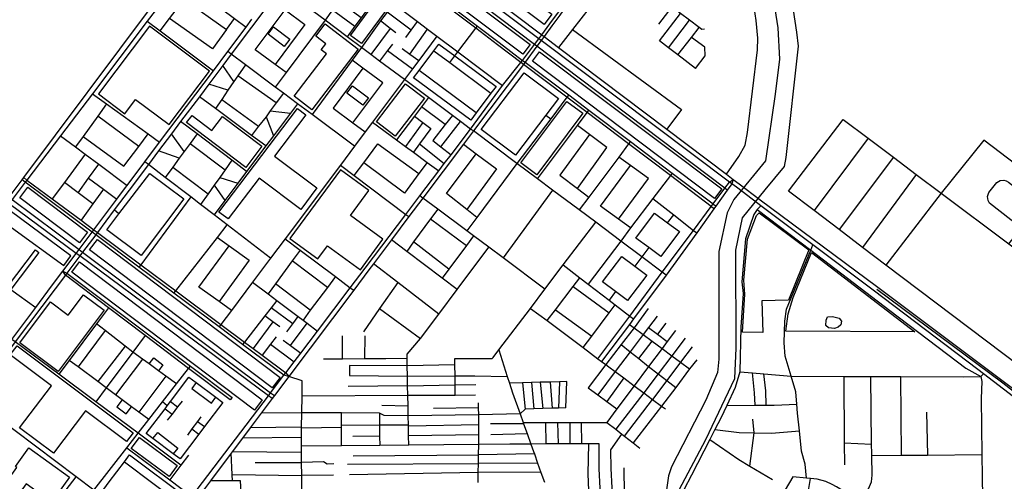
# Model space of a CAD drawing. Header units: millimetres. Extents: x 664923 to 767831, y 3118803 to 3207600.
# Tile 206 of 256: x 703240 to 705649, y 3178799 to 3179928. Entities that reach past the tile are written whole.
import ezdxf

# ---------------------------------------------------------------- set-up
doc = ezdxf.new("R2010")
doc.units = ezdxf.units.MM
for name, color, linetype in [('parks', 8, 'Continuous'), ('railways', 4, 'Continuous'), ('roads_2', 2, 'Continuous'), ('roads_3', 3, 'Continuous'), ('water', 7, 'Continuous')]:
    doc.layers.add(name, color=color, linetype=linetype)

msp = doc.modelspace()

# ---------------------------------------------------------------- linework, layer by layer
at = {"layer": 'parks'}
for points in [[(703960.46, 3180376.24), (704542.18, 3179941.08), (704523.65, 3179916.13), (703942.72, 3180352.81), (703960.46, 3180376.24)], [(704042.12, 3180202.5), (704489.23, 3179866.79), (704471.5, 3179843.35), (704024.38, 3180179.07), (704042.12, 3180202.5)], [(704049.82, 3179888.83), (704121.03, 3179985.97), (704148.05, 3179966.37), (704076.85, 3179869.24), (704049.82, 3179888.83)], [(703987.8, 3179917.31), (704068.67, 3179856.02), (703954.92, 3179707.48), (703911.63, 3179740.29), (703991.34, 3179844.37), (703978.2, 3179854.34), (703989.35, 3179868.89), (703964.91, 3179887.41), (703987.8, 3179917.31)], [(703558.27, 3179911.64), (703432.69, 3179746.31), (703497.24, 3179697.78), (703523.81, 3179732.77), (703605.83, 3179671.12), (703704.84, 3179801.47), (703558.27, 3179911.64)], [(703861.57, 3179909.99), (703900.98, 3179880.27), (703887.36, 3179862.41), (703847.96, 3179892.13), (703861.57, 3179909.99)], [(704512.35, 3179849.43), (704957.96, 3179513.7), (704940.24, 3179490.28), (704494.62, 3179826.01), (704512.35, 3179849.43)], [(704054.25, 3179765.88), (704093.64, 3179736.18), (704080.04, 3179718.32), (704040.64, 3179748.03), (704054.25, 3179765.88)], [(704184, 3179770.99), (704230.37, 3179735.97), (704159.28, 3179642.8), (704112.91, 3179677.81), (704184, 3179770.99)], [(704466.44, 3179577.31), (704578.84, 3179727.75), (704617.97, 3179698.81), (704505.58, 3179548.37), (704466.44, 3179577.31)], [(703727.81, 3179457.08), (703919.62, 3179710.5), (703940.56, 3179694.81), (703864.05, 3179593.73), (703967.69, 3179516.11), (703928.11, 3179463.81), (703825.85, 3179540.4), (703750.13, 3179440.36), (703727.81, 3179457.08)], [(703662.01, 3179693.46), (703710.24, 3179657.05), (703736.29, 3179691.18), (703833.11, 3179618.08), (703793.65, 3179566.35), (703648.58, 3179675.87), (703662.01, 3179693.46)], [(704025.07, 3179560.75), (703901.24, 3179392.54), (703969.59, 3179342.74), (703993.24, 3179374.85), (704073.97, 3179316.04), (704129.09, 3179390.9), (704049.55, 3179448.85), (704094.63, 3179510.07), (704025.07, 3179560.75)], [(703260.15, 3179517.67), (703406.45, 3179407.58), (703386.92, 3179381.91), (703240.63, 3179492), (703260.15, 3179517.67)], [(702868.78, 3178946.44), (703220.57, 3179419.73), (703347.86, 3179326.11), (703365.76, 3179350.19), (703216.56, 3179459.94), (702846.86, 3178962.56), (702868.78, 3178946.44)], [(705009.01, 3179163.24), (705014.92, 3179256.06), (705011.8, 3179290.42), (705021.43, 3179391.2), (705043.04, 3179448.9), (705049.31, 3179455.16), (705171.16, 3179364.59), (705121.12, 3179241.96), (705056.38, 3179240.05), (705058.91, 3179162.78), (705009.01, 3179163.24)], [(703430.31, 3179389.9), (703877.29, 3179052.35), (703858.36, 3179027.53), (703411.36, 3179365.08), (703430.31, 3179389.9)], [(705115.11, 3179165.87), (705120.94, 3179208.49), (705133.19, 3179247.94), (705177.26, 3179358.16), (705430.88, 3179163.95), (705115.11, 3179165.87)], [(703386.95, 3179335.08), (703833.94, 3178997.53), (703815, 3178972.71), (703368, 3179310.26), (703386.95, 3179335.08)], [(703447.13, 3179217.19), (703334.65, 3179067.47), (703240.27, 3179137.64), (703315.29, 3179237.49), (703358.93, 3179205.05), (703396.39, 3179254.93), (703447.13, 3179217.19)], [(703233.9, 3179130.24), (703517.77, 3178917.33), (703501.44, 3178895.78), (703401.32, 3178970.88), (703322.73, 3178867.19), (703239.84, 3178929.37), (703317.73, 3179032.15), (703216.88, 3179107.8), (703233.9, 3179130.24)], [(703533.31, 3178905.63), (703625.6, 3178837.21), (703605.65, 3178810.59), (703513.36, 3178879.02), (703533.31, 3178905.63)], [(703159.12, 3178729.88), (703233.51, 3178832.06), (703229.72, 3178834.78), (703262.75, 3178880.13), (703362.15, 3178808.51), (703317.86, 3178747.68), (703256.34, 3178792), (703193.23, 3178705.31), (703159.12, 3178729.88)]]:
    msp.add_lwpolyline(points, close=True, dxfattribs=at)
at = {"layer": 'railways'}
msp.add_lwpolyline([(708237.72, 3177016.47), (707982.13, 3177205.69), (707743.69, 3177389.28), (707679.85, 3177438.45), (707592.39, 3177504.56), (706711.25, 3178170.75), (706624.22, 3178236.74), (706607.12, 3178249.71), (705943.01, 3178753.27), (705885.21, 3178799.63), (705811.05, 3178870.74), (705743.44, 3178949.5), (705715.13, 3178981.46), (705690.45, 3179003.91), (705645.74, 3179038.45), (705337.15, 3179267.6)], dxfattribs=at)
at = {"layer": 'roads_2'}
for points in [[(703206.82, 3179483.47), (703214.39, 3179493.6), (703246.23, 3179536.15), (703250.27, 3179541.56), (703562.51, 3179958.94), (703667.37, 3180099.53), (703699.3, 3180141.49), (703858.96, 3180351.39), (703868.22, 3180363.55), (703876.63, 3180374.6)], [(703885.72, 3180367.46), (703877.38, 3180356.39), (703868.28, 3180344.31), (703797.95, 3180250.94), (703709.52, 3180133.58), (703678.76, 3180092.74), (703631.49, 3180029.41), (703571.96, 3179949.66), (703552.5, 3179923.98), (703418.14, 3179746.69), (703340.22, 3179643.88), (703258.05, 3179535.47), (703253.97, 3179530.09), (703221.87, 3179487.73), (703214.74, 3179477.65)], [(703857.56, 3179975.61), (703758.07, 3179843.23), (703737.43, 3179815.76), (703703.24, 3179770.27), (703680, 3179739.36), (703634.13, 3179678.32), (703611.72, 3179648.5), (703580.24, 3179606.61), (703555.24, 3179573.34), (703508.27, 3179510.86), (703471.73, 3179462.23), (703430.38, 3179407.21), (703426.22, 3179401.68), (703394.2, 3179359.08), (703387.23, 3179349.8), (703355.8, 3179307.48), (703352.42, 3179302.97), (703326.95, 3179269.59), (703229.16, 3179139.5), (703124.4, 3179000.11), (703061.55, 3178916.49), (703047, 3178897.13), (703004.88, 3178840.22), (702999.34, 3178833.23)], [(704969.31, 3179549.77), (705000.26, 3179593.14), (705015.7, 3179620.41), (705020.68, 3179651.75), (705045.48, 3179854.28), (705046.23, 3179882.52), (705042.29, 3179925.68), (705034.91, 3179974.84)], [(702991.5, 3178839.01), (702997.04, 3178846.02), (703039.05, 3178902.95), (703053.47, 3178922.19), (703116.33, 3179006.08), (703177.74, 3179088.01), (703220.89, 3179145.57), (703279.44, 3179223.7), (703318.42, 3179275.72), (703346.16, 3179312.24), (703378.63, 3179356.09), (703385.61, 3179365.41), (703417.56, 3179408.07), (703421.7, 3179413.6), (703477.83, 3179488.53), (703499.18, 3179517.02), (703503.31, 3179522.52), (703546.47, 3179579.92), (703582.64, 3179628.06), (703714.09, 3179802.94), (703749.26, 3179849.74), (703794.07, 3179909.37), (703808.66, 3179928.78)], [(703661.71, 3178761.11), (703848.8, 3179007.91), (703854.19, 3179015.01), (703886.63, 3179057.79), (703891.09, 3179063.68), (703911.73, 3179090.92), (703927.76, 3179112.05), (703968.71, 3179166.08), (704048.99, 3179271.98), (704085.62, 3179320.3), (704185, 3179451.4), (704219.19, 3179497.19), (704265.54, 3179557.65), (704279.2, 3179575.66), (704295.78, 3179597.51), (704343.33, 3179660.29), (704421.41, 3179766.5), (704466.52, 3179822.79), (704470.67, 3179828.27), (704500.13, 3179867.14), (704510.43, 3179880.72), (704517.7, 3179890.3)], [(704523.68, 3179886.25), (704516.46, 3179876.65), (704505.98, 3179862.7), (704476.9, 3179824.03), (704472.77, 3179818.52), (704350.27, 3179655.57), (704326.01, 3179623.31), (704226.87, 3179491.43), (704192.75, 3179446.04), (704149.94, 3179389.09), (704106.13, 3179330.83), (704094.56, 3179315.44), (704057.46, 3179266.09), (703898.49, 3179054.64), (703863.7, 3179008.37), (703858.37, 3179001.28), (703831.44, 3178965.46), (703803.94, 3178928.9), (703785.55, 3178904.43), (703760.41, 3178870.99), (703757.42, 3178867.02), (703706.78, 3178799.65), (703679.82, 3178763.8)], [(702789.07, 3179805.69), (702811.92, 3179789.42), (703140.25, 3179549.03), (703214.39, 3179493.6), (703221.87, 3179487.73), (703385.61, 3179365.41), (703394.2, 3179359.08), (703854.19, 3179015.01), (703863.7, 3179008.37)], [(703858.37, 3179001.28), (703848.8, 3179007.91), (703387.23, 3179349.8), (703378.63, 3179356.09), (703214.74, 3179477.65), (703206.82, 3179483.47), (703133.01, 3179538.08), (702805.9, 3179778.42), (702783.13, 3179794.7)]]:
    msp.add_lwpolyline(points, dxfattribs=at)
at = {"layer": 'roads_3'}
for points in [[(704993.76, 3179517.98), (704982.35, 3179526.12), (704976.71, 3179530.35), (704516.46, 3179876.65), (704510.43, 3179880.72), (704047.68, 3180228.6), (704038.9, 3180235.11), (703877.38, 3180356.39), (703868.22, 3180363.55), (703655.85, 3180523.12), (703319.46, 3180780.54), (703301.91, 3180793.97), (703132.15, 3180869.54), (702918.59, 3180967.37), (702608.18, 3181110.92), (702348.22, 3181229.43), (702123.31, 3181334.73), (702062.73, 3181364.05), (701999.68, 3181400.33), (701766.06, 3181534.29)], [(701769.99, 3181547.2), (702067.41, 3181375.34), (702128, 3181344.19), (702352.87, 3181239.62), (702610.97, 3181117.76), (702926.5, 3180974.72), (703136.98, 3180881.13), (703311.3, 3180803.64), (703326.01, 3180792.44), (703665.48, 3180534.03), (703787.04, 3180442.24), (703876.63, 3180374.6), (703885.72, 3180367.46), (703912.06, 3180347.62), (703918.56, 3180342.72), (704046.95, 3180245.82), (704055.72, 3180239.3), (704517.7, 3179890.3), (704523.68, 3179886.25), (704558.92, 3179859.64), (704823.68, 3179659.71), (704969.31, 3179549.77), (704986.36, 3179536.59), (705000.34, 3179526.36)], [(704517.7, 3179890.3), (704537.3, 3179917.41), (704556.24, 3179942.64), (704559.86, 3179947.47), (704639.26, 3180053.31), (704664.32, 3180086.72), (704706.18, 3180142.52), (704761.54, 3180216.32), (704785.03, 3180247.63), (704829.54, 3180306.97), (704890.07, 3180387.66), (704907.65, 3180411.65), (704912.12, 3180417.74)], [(704919.05, 3180412.59), (704914.48, 3180406.55), (704767.64, 3180211.79), (704670, 3180082.3), (704615.95, 3180010.61), (704565.26, 3179943.39), (704561.62, 3179938.57), (704542.09, 3179912.66), (704523.68, 3179886.25)], [(704971.4, 3179510.8), (704965.48, 3179515.27), (704572.4, 3179812.48), (704505.98, 3179862.7), (704500.13, 3179867.14), (704206.85, 3180088.95), (704037.78, 3180215.44)], [(703998.97, 3180181.99), (704007.79, 3180175.52), (704120.17, 3180092.43), (704214.43, 3180022.66), (704360.14, 3179912.17), (704413.34, 3179871.82), (704470.67, 3179828.27), (704476.9, 3179824.03), (704583.62, 3179743.54), (704632.88, 3179706.44), (704734.71, 3179629.72), (704836.98, 3179552.67), (704936.93, 3179476.92), (704943.58, 3179471.93)], [(704938.86, 3179465.34), (704932.1, 3179470.43), (704832.25, 3179546.45), (704730.19, 3179623.67), (704628.52, 3179700.59), (704579.31, 3179737.82), (704472.77, 3179818.52), (704466.52, 3179822.79), (704409.08, 3179866.62), (704356.04, 3179906.78), (704209.57, 3180017.65), (704115.69, 3180086.66), (704003.13, 3180169.32), (703994.29, 3180175.76)], [(703960.78, 3180112.97), (704071.61, 3180029.77), (704082.23, 3180021.79), (704101.16, 3180007.55), (704120.04, 3179993.36), (704154.54, 3179967.43), (704213.75, 3179922.91), (704238.24, 3179904.51), (704261.01, 3179887.39), (704312.11, 3179848.98), (704421.41, 3179766.5)], [(704916.1, 3179904.26), (704909.53, 3179904), (704902.85, 3179908.97), (704879.07, 3179926.66), (704856.86, 3179943.19), (704835.68, 3179958.94), (704812.77, 3179976.02), (704773.3, 3180005.41), (704748.96, 3180023.52), (704725.23, 3180041.19), (704670, 3180082.3), (704664.32, 3180086.72)], [(703631.49, 3180029.41), (703691.9, 3179985.03), (703715.24, 3179967.79), (703733.84, 3179954.04), (703765.91, 3179930.34), (703794.07, 3179909.37)], [(704886.44, 3180024.66), (704835.68, 3179958.94), (704803.1, 3179916.78)], [(703946.75, 3179994.79), (704005.63, 3179952.03), (704060.63, 3179911.81)], [(704120.04, 3179993.36), (704075.78, 3179932.61), (704060.63, 3179911.81), (704041.7, 3179885.83)], [(703584.33, 3179900.4), (703606.95, 3179930.43), (703642.99, 3179978.28), (703745.96, 3179903.66), (703765.91, 3179930.34)], [(703857.56, 3179975.61), (703889.45, 3179952.2), (703938.27, 3179916.22), (703865.14, 3179818.03)], [(704822.39, 3179302.56), (704812.54, 3179309.87), (704762.58, 3179347.61), (704710.84, 3179386.24), (704649.66, 3179432.54), (704609.12, 3179462.19), (704544.09, 3179510.73), (704507.38, 3179538.14), (704457.01, 3179575.75), (704350.27, 3179655.57), (704343.33, 3179660.29), (704318.81, 3179678.9), (704298.93, 3179693.74), (704240.75, 3179737.22), (704181.59, 3179781.39), (704121, 3179826.62), (704099.2, 3179842.9), (704076.41, 3179859.92), (704041.7, 3179885.83), (703987.43, 3179926.35), (703928.8, 3179969.74)], [(704154.54, 3179967.43), (704139.24, 3179946.38), (704123.48, 3179924.69), (704076.41, 3179859.92), (704053.58, 3179828.81), (703955.65, 3179695.47)], [(704075.78, 3179932.61), (704056.94, 3179946.52), (704038.59, 3179960.08), (704020.7, 3179973.28), (704005.63, 3179952.03), (703987.43, 3179926.35)], [(704653.65, 3179982.56), (704592.95, 3179903.77), (704558.92, 3179859.64)], [(703892.07, 3179798.18), (703865.14, 3179818.03), (703816.32, 3179854.02), (703889.45, 3179952.2)], [(704198.31, 3179902.03), (704139.24, 3179946.38)], [(704805.74, 3179876.08), (704856.86, 3179943.19)], [(703552.5, 3179923.98), (703584.33, 3179900.4), (703714.09, 3179802.94)], [(703745.96, 3179903.66), (703711.87, 3179856.06), (703606.95, 3179930.43)], [(703987.43, 3179926.35), (703892.07, 3179798.18), (703865.72, 3179762.78)], [(704160.68, 3179895.92), (704146.96, 3179906.53), (704123.48, 3179924.69)], [(704185.25, 3179884.38), (704198.31, 3179902.03), (704213.75, 3179922.91)], [(704828.09, 3179858.78), (704879.07, 3179926.66)], [(704146.96, 3179906.53), (704099.2, 3179842.9)], [(704195.09, 3179843.65), (704238.24, 3179904.51)], [(704312.11, 3179848.98), (704356.04, 3179906.78), (704360.14, 3179912.17)], [(704592.95, 3179903.77), (704859.53, 3179708)], [(704850.21, 3179841.65), (704883.76, 3179884.57), (704902.85, 3179908.97)], [(704261.01, 3179887.39), (704216.63, 3179828.15), (704201.04, 3179807.34), (704181.59, 3179781.39), (704103.53, 3179677.22), (704085.49, 3179653.15), (704059.16, 3179618), (704024.88, 3179572.26), (703889.61, 3179391.75), (703854.21, 3179344.51), (703810.13, 3179285.68), (703758.22, 3179216.4), (703732.55, 3179182.14), (703728.21, 3179176.37)], [(704152.3, 3179868.06), (704140.51, 3179852.45), (704121, 3179826.62)], [(704266.1, 3179868.09), (704304.87, 3179839.39), (704405.83, 3179764.68), (704393.06, 3179747.61), (704357.11, 3179699.53), (704343.95, 3179681.94), (704204.23, 3179785.34), (704217.95, 3179803.7), (704253.85, 3179851.71), (704266.1, 3179868.09)], [(704893.56, 3179808.1), (704850.21, 3179841.65), (704828.09, 3179858.78), (704805.74, 3179876.08)], [(704893.56, 3179808.1), (704917.36, 3179839.5), (704916.3, 3179860.54), (704883.76, 3179884.57)], [(704059.16, 3179618), (703955.65, 3179695.47), (703920.03, 3179722.13), (703885.78, 3179747.77), (703865.72, 3179762.78), (703792.49, 3179817.58), (703758.07, 3179843.23), (703749.26, 3179849.74)], [(704140.51, 3179852.45), (704201.04, 3179807.34)], [(704175.91, 3179857.45), (704195.09, 3179843.65), (704216.63, 3179828.15)], [(704253.85, 3179851.71), (704292.4, 3179822.89), (704393.06, 3179747.61)], [(704292.4, 3179822.89), (704304.87, 3179839.39), (704312.11, 3179848.98)], [(704055.57, 3179675.36), (704128.79, 3179773.02), (704080.16, 3179809.1), (704053.58, 3179828.81)], [(703792.49, 3179817.58), (703774.11, 3179790.65), (703764.6, 3179776.74), (703749.73, 3179754.98), (703734.58, 3179732.78), (703719.27, 3179710.37)], [(703764.6, 3179776.74), (703737.43, 3179815.76)], [(704080.16, 3179809.1), (704006.94, 3179711.43), (704055.57, 3179675.36), (704085.49, 3179653.15)], [(704357.11, 3179699.53), (704217.95, 3179803.7)], [(704474.27, 3179797.72), (704558.28, 3179734.8), (704527.5, 3179694.14), (704453.34, 3179596.18), (704369.33, 3179659.1), (704474.27, 3179797.72)], [(703867.96, 3179724.22), (703774.11, 3179790.65)], [(703749.73, 3179754.98), (703703.24, 3179770.27)], [(703885.78, 3179747.77), (703867.96, 3179724.22), (703853.12, 3179704.63), (703843.65, 3179690.07), (703824.86, 3179667.3), (703807.82, 3179644.8)], [(703418.14, 3179746.69), (703453.01, 3179721.71), (703554.98, 3179648.12), (703582.64, 3179628.06)], [(703842.53, 3179619.1), (703807.82, 3179644.8), (703719.27, 3179710.37), (703680, 3179739.36)], [(703734.58, 3179732.78), (703824.86, 3179667.3)], [(704240.75, 3179737.22), (704223.68, 3179714.86), (704206.26, 3179692.04), (704162.08, 3179634.12)], [(704583.62, 3179743.54), (704579.31, 3179737.82), (704539.46, 3179685.03), (704457.01, 3179575.75), (704358.97, 3179444.21), (704334.3, 3179411.11)], [(703453.01, 3179721.71), (703431.52, 3179691.91), (703395.76, 3179642.35), (703377.19, 3179616.62)], [(703920.03, 3179722.13), (703902.72, 3179699.12), (703861.11, 3179643.78), (703842.53, 3179619.1), (703795.49, 3179556.55), (703773.97, 3179527.92), (703742.21, 3179485.69), (703715.76, 3179450.54)], [(703853.12, 3179704.63), (703902.72, 3179699.12)], [(704281.59, 3179671.6), (704223.68, 3179714.86)], [(704507.38, 3179538.14), (704605.15, 3179669.25), (704628.52, 3179700.59), (704632.88, 3179706.44)], [(704859.53, 3179708), (704823.68, 3179659.71)], [(703531.65, 3179617.33), (703431.52, 3179691.91)], [(703795.49, 3179556.55), (703759.44, 3179583.79), (703674.26, 3179648.12), (703634.13, 3179678.32)], [(703843.65, 3179690.07), (703861.11, 3179643.78)], [(704103.53, 3179677.22), (704162.08, 3179634.12), (704184.35, 3179617.72), (704203.66, 3179603.5), (704237.26, 3179578.77), (704265.54, 3179557.65)], [(704227.07, 3179676.24), (704184.35, 3179617.72)], [(704206.26, 3179692.04), (704227.07, 3179676.24), (704246.32, 3179661.62), (704218.45, 3179623.65), (704203.66, 3179603.5)], [(704298.93, 3179693.74), (704281.59, 3179671.6), (704251.06, 3179632.58), (704271.1, 3179617.07), (704295.78, 3179597.51)], [(704271.1, 3179617.07), (704318.81, 3179678.9)], [(704527.5, 3179694.14), (704539.46, 3179685.03)], [(705121.47, 3179508.58), (705255.4, 3179683.27)], [(705255.4, 3179683.27), (705315.96, 3179637.87), (705377.97, 3179591.38), (705433.45, 3179548.69), (705495.23, 3179503.48), (705660.74, 3179379.41), (705901.22, 3179199.15)], [(704605.26, 3179514.69), (704676.73, 3179614.98), (704634.61, 3179646.92), (704605.15, 3179669.25)], [(703340.22, 3179643.88), (703377.19, 3179616.62), (703400.74, 3179599.07), (703433.73, 3179574.52), (703503.31, 3179522.52)], [(703395.76, 3179642.35), (703495.2, 3179569.21), (703531.65, 3179617.33), (703554.98, 3179648.12)], [(703674.26, 3179648.12), (703657.12, 3179624.76), (703642.92, 3179605.4), (703630.74, 3179588.8), (703614.98, 3179567.32), (703596.38, 3179541.97)], [(703642.92, 3179605.4), (703611.72, 3179648.5)], [(704634.61, 3179646.92), (704561.94, 3179547.21), (704605.26, 3179514.69), (704632.92, 3179493.93)], [(704734.71, 3179629.72), (704730.19, 3179623.67), (704706.25, 3179591.73), (704632.92, 3179493.93), (704609.12, 3179462.19)], [(705315.96, 3179637.87), (705184.25, 3179461.03)], [(705999.59, 3179329.85), (705755.7, 3179514.37), (705599.11, 3179632.83), (705495.23, 3179503.48), (705359.84, 3179327.53)], [(703630.74, 3179588.8), (703580.24, 3179606.61)], [(703657.12, 3179624.76), (703742.76, 3179560.26)], [(704058.55, 3179546.93), (704081.92, 3179577.92), (704116.83, 3179624.22), (704217.09, 3179551.5)], [(704218.45, 3179623.65), (704279.2, 3179575.66)], [(704326.01, 3179623.31), (704357.19, 3179599.79), (704406.87, 3179562.49), (704334.02, 3179463.69)], [(703400.74, 3179599.07), (703349.71, 3179529.81), (703320.05, 3179489.55)], [(703854.21, 3179344.51), (703748.16, 3179425.72), (703715.76, 3179450.54), (703682.83, 3179475.76), (703658.61, 3179494.31), (703596.38, 3179541.97), (703555.24, 3179573.34), (703546.47, 3179579.92)], [(703759.44, 3179583.79), (703742.76, 3179560.26), (703729.86, 3179542.09), (703716.2, 3179522.82), (703701.36, 3179501.88), (703682.83, 3179475.76)], [(704237.26, 3179578.77), (704217.09, 3179551.5), (704181.76, 3179503.73), (704081.92, 3179577.92)], [(704358.97, 3179444.21), (704334.02, 3179463.69), (704284.71, 3179502.18), (704357.19, 3179599.79)], [(704705.45, 3179439.67), (704778.56, 3179539.17), (704734.85, 3179570.95), (704706.25, 3179591.73)], [(705377.97, 3179591.38), (705245.61, 3179414.56)], [(703383.09, 3179504.51), (703408.92, 3179540.22), (703433.73, 3179574.52)], [(703614.98, 3179567.32), (703701.36, 3179501.88)], [(704024.88, 3179572.26), (704058.55, 3179546.93), (704185, 3179451.4), (704192.75, 3179446.04)], [(704735.02, 3179418.17), (704705.45, 3179439.67), (704661.75, 3179471.44), (704734.85, 3179570.95)], [(703898.49, 3179054.64), (703886.63, 3179057.79), (703785.71, 3179133.45), (703728.21, 3179176.37), (703617.52, 3179259), (703532.13, 3179322.72), (703426.22, 3179401.68), (703417.56, 3179408.07), (703253.97, 3179530.09), (703246.23, 3179536.15)], [(703250.27, 3179541.56), (703258.05, 3179535.47), (703320.05, 3179489.55), (703390.66, 3179436.92), (703421.7, 3179413.6), (703430.38, 3179407.21), (703536.31, 3179328.38), (703621.91, 3179264.59), (703732.55, 3179182.14), (703790.18, 3179139.2), (703811.45, 3179123.35), (703833.74, 3179106.74), (703891.09, 3179063.68), (703898.49, 3179054.64)], [(703408.92, 3179540.22), (703445.06, 3179513.22), (703477.83, 3179488.53)], [(703558.31, 3179551.88), (703641.99, 3179489.25), (703537.53, 3179351.15), (703453.85, 3179413.79), (703483.21, 3179452.6), (703558.31, 3179551.88)], [(703729.86, 3179542.09), (703773.97, 3179527.92)], [(704836.98, 3179552.67), (704832.25, 3179546.45), (704789.68, 3179490.25), (704735.02, 3179418.17), (704710.84, 3179386.24), (704630.94, 3179280.81)], [(704654.88, 3179098.12), (704732.82, 3179202.79), (704812.54, 3179309.87), (704888.89, 3179412.4), (704932.1, 3179470.43), (704936.93, 3179476.92), (704965.48, 3179515.27), (704976.71, 3179530.35), (704986.36, 3179536.59)], [(704986.36, 3179536.59), (704982.35, 3179526.12), (704971.4, 3179510.8), (704943.58, 3179471.93), (704938.86, 3179465.34), (704896.69, 3179406.41), (704822.39, 3179302.56), (704742.29, 3179195.68), (704732.41, 3179182.49), (704664.2, 3179091.5)], [(705433.45, 3179548.69), (705302.32, 3179370.5)], [(705660.74, 3179379.41), (705691.3, 3179417.53), (705613.27, 3179478.59), (705610.16, 3179485.6), (705608.13, 3179494.85), (705611.69, 3179504.95), (705631.42, 3179529.82), (705639.56, 3179534.05), (705648.14, 3179534.95), (705654.14, 3179533.56), (705659.8, 3179529.94), (705727.97, 3179477.65), (705755.7, 3179514.37)], [(703419.34, 3179477.15), (703383.09, 3179504.51), (703349.71, 3179529.81)], [(703445.06, 3179513.22), (703419.34, 3179477.15), (703390.66, 3179436.92)], [(703716.2, 3179522.82), (703742.21, 3179485.69)], [(704544.09, 3179510.73), (704422.97, 3179345.08)], [(705046.61, 3179478.15), (704993.76, 3179517.98)], [(705000.34, 3179526.36), (705052.45, 3179486.82)], [(705768.56, 3179018.54), (705359.84, 3179327.53), (705302.32, 3179370.5), (705245.61, 3179414.56), (705184.25, 3179461.03), (705121.47, 3179508.58)], [(703658.61, 3179494.31), (703536.31, 3179328.38), (703532.13, 3179322.72)], [(704525.46, 3179268.62), (704422.97, 3179345.08), (704388.24, 3179370.94), (704350.86, 3179398.77), (704334.3, 3179411.11), (704263.33, 3179464.05), (704226.87, 3179491.43), (704219.19, 3179497.19)], [(704789.68, 3179490.25), (704840.8, 3179450.46), (704888.89, 3179412.4), (704896.69, 3179406.41)], [(705052.45, 3179486.82), (705336.88, 3179275.68), (705682.13, 3179016.44)], [(703483.21, 3179452.6), (703471.73, 3179462.23)], [(704263.33, 3179464.05), (704245.7, 3179440.21), (704204.12, 3179383.98), (704187.11, 3179361.01)], [(705053.94, 3179472.78), (705045.05, 3179463.33), (705036.77, 3179450.87), (705016.35, 3179391.84), (705007.19, 3179286.09), (705010.39, 3179258.06), (705004.88, 3179175.45), (705001.97, 3179066.14), (704990.66, 3179027.86), (704970.14, 3178984.24), (704955.44, 3178952.99), (704941.21, 3178925.2), (704928.71, 3178900.77), (704884.22, 3178813.82), (704865.15, 3178777.78), (704862.13, 3178772.08), (704830.02, 3178674.18), (704824.57, 3178660.33), (704807.08, 3178615.88), (704793.04, 3178589.48), (704750.78, 3178538.66), (704725.3, 3178510.18), (704728.11, 3178476.21)], [(705045.05, 3179463.33), (705175.97, 3179364.27), (705369.23, 3179216.24), (705555.21, 3179075.07), (705591.7, 3179054.58)], [(705671.51, 3179005.52), (705598.81, 3179061.01), (705584.43, 3179071.98), (705328.86, 3179266.29), (705181.25, 3179377.15), (705053.94, 3179472.78), (705046.61, 3179478.15)], [(704245.7, 3179440.21), (704333.38, 3179375.37)], [(704793.35, 3179454.4), (704825.06, 3179430.92), (704854.37, 3179409.23), (704808.85, 3179348.37), (704779.26, 3179370.27), (704747.83, 3179393.53), (704793.35, 3179454.4)], [(704825.06, 3179430.92), (704840.8, 3179450.46)], [(703617.52, 3179259), (703621.91, 3179264.59), (703724.23, 3179395.13), (703748.16, 3179425.72)], [(704398.93, 3179101.65), (704413, 3179120.21), (704489.73, 3179221.47), (704525.46, 3179268.62), (704570.23, 3179327.71), (704649.66, 3179432.54)], [(703724.23, 3179395.13), (703752.53, 3179374.72), (703801.83, 3179339.2), (703728.18, 3179238.05)], [(703889.61, 3179391.75), (703926.73, 3179363.93), (704012.94, 3179299.33), (704048.99, 3179271.98), (704057.46, 3179266.09)], [(704310.83, 3179267.6), (704273.76, 3179295.59), (704187.11, 3179361.01), (704149.94, 3179389.09)], [(704350.86, 3179398.77), (704333.38, 3179375.37), (704290.28, 3179317.7), (704273.76, 3179295.59)], [(703210.44, 3179274.28), (703278.77, 3179364.83), (703287.24, 3179358.51), (703218.98, 3179268.04)], [(703758.22, 3179216.4), (703728.18, 3179238.05), (703678.88, 3179273.58), (703752.53, 3179374.72)], [(703926.73, 3179363.93), (703907.33, 3179337.56), (703866.36, 3179281.92), (703848.11, 3179257.12)], [(704192.25, 3178886.99), (704191.81, 3178909.92), (704191.38, 3178933.19), (704191.31, 3178936.13), (704190.88, 3178959.02), (704190.43, 3178982.68), (704189.94, 3179008.82), (704189.5, 3179031.97), (704189.04, 3179055.95), (704188.57, 3179081.02), (704188.34, 3179092.79), (704188.36, 3179099.98), (704188.39, 3179109.5), (704221.22, 3179147.98), (704265.67, 3179207.32), (704310.83, 3179267.6), (704388.24, 3179370.94)], [(704290.28, 3179317.7), (704204.12, 3179383.98)], [(704779.26, 3179370.27), (704762.58, 3179347.61), (704745.78, 3179324.8)], [(705165.73, 3178805.97), (705162.4, 3178840.6), (705153.34, 3178871.98), (705147.92, 3178921.72), (705143.19, 3178965.09), (705141.66, 3178987.19), (705139.55, 3179017.73), (705128.04, 3179055.39), (705112.88, 3179104.97), (705110.39, 3179136.85), (705112.34, 3179190.56), (705116.67, 3179219.48), (705175.97, 3179364.27), (705181.25, 3179377.15)], [(704666.5, 3179286.5), (704713.71, 3179348.83), (704745.78, 3179324.8), (704775.04, 3179302.87), (704727.83, 3179240.54), (704698.16, 3179262.76), (704666.5, 3179286.5)], [(703150.41, 3179319.06), (703210.44, 3179274.28), (703218.98, 3179268.04), (703279.44, 3179223.7)], [(703993.23, 3179272.9), (703907.33, 3179337.56)], [(704265.67, 3179207.32), (704165.23, 3179285.07), (704106.13, 3179330.83)], [(704570.23, 3179327.71), (704610.53, 3179296.33), (704630.94, 3179280.81), (704682.29, 3179241.76), (704697.01, 3179230.56), (704732.82, 3179202.79), (704742.29, 3179195.68)], [(703346.16, 3179312.24), (703355.8, 3179307.48), (703658.09, 3179080.4), (703760.5, 3179003.44), (703755.06, 3178997.44)], [(703755.06, 3178997.44), (703653.52, 3179074.52), (703547.38, 3179155.1), (703457.76, 3179223.13), (703352.42, 3179302.97), (703346.16, 3179312.24)], [(704012.94, 3179299.33), (703993.23, 3179272.9), (703951.36, 3179216.77), (703933.53, 3179192.89)], [(704530.54, 3179191.57), (704550.91, 3179218.25), (704594.13, 3179274.85), (704610.53, 3179296.33)], [(703810.13, 3179285.68), (703848.11, 3179257.12), (703869.52, 3179241.01), (703921.45, 3179201.98), (703933.53, 3179192.89), (703943.56, 3179185.35), (703968.71, 3179166.08)], [(703951.36, 3179216.77), (703866.36, 3179281.92)], [(704165.23, 3179285.07), (704120.76, 3179221.16), (704081.25, 3179164.37)], [(704594.13, 3179274.85), (704682.19, 3179210.61)], [(704698.16, 3179262.76), (704682.29, 3179241.76)], [(703457.76, 3179223.13), (703427.98, 3179183.77), (703361.28, 3179094.43), (703335.81, 3179060.32)], [(703869.52, 3179241.01), (703855.63, 3179223.17), (703840.27, 3179203.46), (703790.18, 3179139.2), (703785.71, 3179133.45)], [(703908.2, 3179183.54), (703855.63, 3179223.17)], [(704120.76, 3179221.16), (704221.22, 3179147.98)], [(704489.73, 3179221.47), (704530.54, 3179191.57), (704619, 3179125.57), (704654.88, 3179098.12), (704664.2, 3179091.5), (704674.17, 3179084.09), (704681.94, 3179078.32), (704697.23, 3179066.94), (704718.22, 3179051.36), (704743.84, 3179032.32), (704767.15, 3179014.99), (704788.66, 3178999.01), (704810.75, 3178982.59), (704820.05, 3178975.68)], [(704550.91, 3179218.25), (704639.95, 3179153.75)], [(704619, 3179125.57), (704639.95, 3179153.75), (704682.19, 3179210.61), (704697.01, 3179230.56)], [(704778.21, 3179221.39), (704743.98, 3179173.93), (704712.08, 3179132.88), (704674.17, 3179084.09)], [(703876.63, 3179176.34), (703859.96, 3179188.76), (703840.27, 3179203.46)], [(703894.16, 3179164.03), (703908.2, 3179183.54), (703921.45, 3179201.98)], [(704800.42, 3179202.6), (704778.92, 3179174.64), (704765.89, 3179157.69)], [(703623.81, 3179036.75), (703598.08, 3179055.56), (703579.67, 3179069.03), (703556.94, 3179085.64), (703540.84, 3179097.41), (703517.05, 3179114.81), (703498.7, 3179129.01), (703449.6, 3179167.02), (703427.98, 3179183.77)], [(703859.96, 3179188.76), (703811.45, 3179123.35)], [(703903.18, 3179130.58), (703943.56, 3179185.35)], [(704732.41, 3179182.49), (704743.98, 3179173.93), (704765.89, 3179157.69), (704788.08, 3179141.27), (704811.87, 3179123.65), (704835.92, 3179105.77), (704857.39, 3179089.79), (704879.55, 3179073.31)], [(704778.92, 3179174.64), (704801.18, 3179158.16), (704824.63, 3179140.78)], [(704821.09, 3179185.56), (704801.18, 3179158.16)], [(703634.81, 3178837.85), (703529.89, 3178916.06), (703426.48, 3178992.93), (703335.81, 3179060.32), (703229.16, 3179139.5), (703220.89, 3179145.57)], [(703449.6, 3179167.02), (703383.09, 3179078.19)], [(703547.38, 3179155.1), (703517.05, 3179114.81), (703451.8, 3179027), (703426.48, 3178992.93)], [(703867.46, 3179152.18), (703854.25, 3179134.38), (703833.74, 3179106.74)], [(704030.41, 3179098.15), (704030.2, 3179154.54)], [(704084.74, 3179098.63), (704085.31, 3179153.97)], [(704844.72, 3179167.77), (704824.63, 3179140.78), (704811.87, 3179123.65), (704779.13, 3179079.69), (704743.84, 3179032.32), (704701.65, 3178975.67), (704677.13, 3178942.74)], [(704765.89, 3179157.69), (704733.97, 3179115.5), (704697.23, 3179066.94)], [(704868.19, 3179148.38), (704835.92, 3179105.77), (704802.48, 3179061.62), (704767.15, 3179014.99)], [(703498.7, 3179129.01), (703431.16, 3179042.38)], [(703854.25, 3179134.38), (703911.73, 3179090.92)], [(703885.24, 3179143.88), (703903.18, 3179130.58), (703927.76, 3179112.05)], [(704712.08, 3179132.88), (704733.97, 3179115.5), (704755.34, 3179098.56), (704779.13, 3179079.69), (704802.48, 3179061.62), (704823.66, 3179045.23), (704845.46, 3179028.37)], [(704755.34, 3179098.56), (704788.08, 3179141.27)], [(704885.92, 3179127.47), (704857.39, 3179089.79), (704823.66, 3179045.23), (704788.66, 3178999.01)], [(703540.84, 3179097.41), (703474.89, 3179009.8)], [(703556.94, 3179085.64), (703568.13, 3179100.49), (703590.7, 3179083.67), (703579.67, 3179069.03)], [(703983.82, 3179097.74), (704030.41, 3179098.15), (704084.74, 3179098.63), (704135.78, 3179099.07), (704188.36, 3179099.98)], [(704306.15, 3179009.4), (704305.76, 3179034.62), (704305.41, 3179056.75), (704305, 3179083.67), (704304.77, 3179099.05), (704396.04, 3179099.31), (704398.93, 3179101.65)], [(704413, 3179120.21), (704433.32, 3179055.02), (704438.51, 3179038.4), (704445.75, 3179015.18), (704464.42, 3178963.37), (704472.04, 3178942.18), (704473.03, 3178939.45), (704481.75, 3178915.22), (704491.02, 3178889.49), (704497.4, 3178871.79), (704499.6, 3178865.54), (704507.42, 3178843.28), (704515.6, 3178819.98), (704524.03, 3178796.04)], [(703555.89, 3178949.47), (703531.66, 3178967.52), (703513.68, 3178980.9), (703491.07, 3178997.75), (703474.89, 3179009.8), (703451.8, 3179027), (703431.16, 3179042.38), (703383.09, 3179078.19), (703361.28, 3179094.43)], [(703421.79, 3178777.14), (703502.43, 3178880.78), (703529.89, 3178916.06), (703555.89, 3178949.47), (703589.85, 3178993.12), (703623.81, 3179036.75), (703653.52, 3179074.52), (703658.09, 3179080.4)], [(704047.29, 3179081.67), (704046.99, 3179057.63)], [(704188.57, 3179081.02), (704047.29, 3179081.67)], [(704305, 3179083.67), (704188.57, 3179081.02)], [(704674.17, 3179084.09), (704631.16, 3179027.36)], [(704896.74, 3179095.96), (704879.55, 3179073.31), (704845.46, 3179028.37), (704810.75, 3178982.59)], [(703598.08, 3179055.56), (703531.66, 3178967.52)], [(703654.42, 3179053.5), (703672.22, 3179040.22), (703720.38, 3179004.28), (703737.3, 3178991.66), (703692.46, 3178932.18), (703678.83, 3178914.1), (703632.98, 3178853.3), (703616.15, 3178865.85), (703566.18, 3178903.16), (703550.1, 3178915.14), (703595.85, 3178975.81), (703601.45, 3178983.25), (703609.12, 3178993.43), (703654.42, 3179053.5)], [(703931.16, 3178724.43), (703930.92, 3178748.53), (703930.76, 3178765.66), (703930.57, 3178783.92), (703930.3, 3178812.58), (703929.98, 3178844.32), (703929.74, 3178869.13), (703929.59, 3178884.79), (703929.85, 3178905.48), (703930.13, 3178928.48), (703930.17, 3178931.29), (703930.59, 3178965.71), (703931.11, 3179007.38), (703931.57, 3179044.3), (703898.49, 3179054.64)], [(704046.99, 3179057.63), (704189.04, 3179055.95)], [(704189.04, 3179055.95), (704305.41, 3179056.75), (704353.67, 3179056.24), (704433.32, 3179055.02)], [(704697.23, 3179066.94), (704655.02, 3179009.86)], [(704718.22, 3179051.36), (704676.81, 3178993.89)], [(705001.97, 3179066.14), (705033.21, 3179063.48), (705060.83, 3179061.13), (705128.04, 3179055.39)], [(705039.55, 3178984.37), (705038.42, 3179015.16), (705033.21, 3179063.48)], [(705066.81, 3178984.43), (705065.8, 3179020.06), (705060.83, 3179061.13)], [(705128.04, 3179055.39), (705256.57, 3179055.18), (705323.04, 3179055.07), (705396.04, 3179054.79), (705550.55, 3179054.19), (705591.7, 3179054.58)], [(705256.57, 3179055.18), (705257.8, 3178892.89), (705258.22, 3178838.76)], [(705296.02, 3178747.33), (705317.23, 3178779.95), (705324.58, 3178796.95), (705326.2, 3178813.57), (705325.1, 3178861.7), (705324.99, 3178866.59), (705324.76, 3178889.43), (705323.04, 3179055.07)], [(705398.07, 3178862.25), (705396.04, 3179054.79)], [(705598.81, 3179061.01), (705591.7, 3179054.58), (705594.23, 3179042.73), (705593.06, 3179000.92), (705594.51, 3178863.73), (705595.06, 3178810.53), (705595.67, 3178759.04), (705595.81, 3178746.67), (705589.32, 3178675.97), (705573.85, 3178625.52), (705562.45, 3178588.36)], [(703672.22, 3179040.22), (703661.14, 3179025.63), (703709.18, 3178989.53), (703720.38, 3179004.28)], [(704189.5, 3179031.97), (704044.11, 3179030.58)], [(704189.5, 3179031.97), (704305.76, 3179034.62), (704356.35, 3179035.14)], [(704578.74, 3179042.62), (704560.96, 3179042.09), (704538.34, 3179041.4), (704513.98, 3179040.68), (704492.35, 3179040.02), (704470.31, 3179039.35), (704438.51, 3179038.4)], [(704470.31, 3179039.35), (704477.25, 3178975.24)], [(704492.35, 3179040.02), (704498.31, 3178975.81)], [(704513.98, 3179040.68), (704520.16, 3178976.41)], [(704538.34, 3179041.4), (704542.76, 3178977.03)], [(704560.96, 3179042.09), (704558.24, 3178977.45)], [(704576.78, 3178977.96), (704578.74, 3179042.62)], [(704631.16, 3179027.36), (704640.18, 3179020.74), (704655.02, 3179009.86), (704676.81, 3178993.89), (704701.65, 3178975.67)], [(703593.24, 3178648.65), (703582.31, 3178656.39), (703559.72, 3178673.68), (703504.38, 3178715.19), (703482.47, 3178731.63), (703421.79, 3178777.14), (703378.63, 3178809.52), (703228.96, 3178921.8), (703124.4, 3179000.11), (703116.33, 3179006.08)], [(703931.11, 3179007.38), (704189.94, 3179008.82)], [(704189.94, 3179008.82), (704306.15, 3179009.4), (704355.26, 3179009.72)], [(704767.15, 3179014.99), (704698.7, 3178925.73)], [(703491.07, 3178997.75), (703478.05, 3178980.64), (703500.59, 3178963.68), (703513.68, 3178980.9)], [(703601.45, 3178983.25), (703589.85, 3178993.12)], [(703637.54, 3178994.77), (703626.47, 3178980.44), (703612.99, 3178962.99), (703601.45, 3178948.05)], [(703609.12, 3178993.43), (703626.47, 3178980.44)], [(704190.43, 3178982.68), (704126.2, 3178984.24)], [(704363.25, 3178978.3), (704252.39, 3178976.36)], [(704362.12, 3178795.33), (704362.05, 3178820.55), (704362.6, 3178841.9), (704363.17, 3178863.63), (704363.81, 3178888.43), (704363.75, 3178912.15), (704363.72, 3178926.42), (704363.63, 3178936.4), (704363.4, 3178960.94), (704363.25, 3178978.3), (704363.15, 3178990.08)], [(704576.78, 3178977.96), (704558.24, 3178977.45), (704542.76, 3178977.03), (704520.16, 3178976.41), (704498.31, 3178975.81), (704477.25, 3178975.24), (704464.42, 3178963.37)], [(704719.78, 3178909.11), (704788.66, 3178999.01)], [(704810.75, 3178982.59), (704741.18, 3178892.25)], [(704970.14, 3178984.24), (705039.55, 3178984.37), (705066.81, 3178984.43), (705086.33, 3178984.46), (705141.66, 3178987.19)], [(703595.85, 3178975.81), (703612.99, 3178962.99)], [(703683.69, 3178956.57), (703675.03, 3178944.74), (703661.76, 3178926.59), (703650.71, 3178911.47)], [(703930.59, 3178965.71), (703831.44, 3178965.46)], [(704190.88, 3178959.02), (704132.24, 3178959.53), (704120.33, 3178965.29), (704027.33, 3178965.95), (703930.59, 3178965.71)], [(704027.38, 3178885.61), (704027.35, 3178929.99), (704027.35, 3178934.61), (704027.33, 3178965.95)], [(704120.33, 3178965.29), (704120.64, 3178935.48), (704120.93, 3178908.54), (704121.15, 3178886.4)], [(704363.4, 3178960.94), (704190.88, 3178959.02)], [(704464.42, 3178963.37), (704363.4, 3178960.94)], [(705458.83, 3178967.69), (705461.23, 3178862.73)], [(703675.03, 3178944.74), (703692.46, 3178932.18)], [(703930.17, 3178931.29), (703803.94, 3178928.9)], [(704027.35, 3178929.99), (703930.13, 3178928.48)], [(704191.31, 3178936.13), (704120.64, 3178935.48), (704027.35, 3178934.61)], [(704363.63, 3178936.4), (704191.38, 3178933.19)], [(704473.03, 3178939.45), (704392.1, 3178939.27)], [(704472.04, 3178942.18), (704527.73, 3178942.33), (704556.94, 3178942.41), (704586.13, 3178942.49), (704614.35, 3178942.56), (704677.13, 3178942.74), (704698.7, 3178925.73), (704713.45, 3178914.11), (704719.78, 3178909.11), (704741.18, 3178892.25), (704757.33, 3178879.52)], [(704528.84, 3178889.79), (704527.73, 3178942.33)], [(704558.82, 3178890.02), (704556.94, 3178942.41)], [(704586.13, 3178942.49), (704586.68, 3178890.23)], [(704614.35, 3178942.56), (704615.27, 3178890.45)], [(705026.49, 3178835.87), (705037.02, 3178917.23), (705034.07, 3178950.4)], [(703566.18, 3178903.16), (703577.91, 3178918.07), (703627.13, 3178879.81), (703616.15, 3178865.85)], [(703661.76, 3178926.59), (703678.83, 3178914.1)], [(703929.85, 3178905.48), (703785.55, 3178904.43)], [(704120.93, 3178908.54), (704055.4, 3178908.16)], [(704363.75, 3178912.15), (704191.81, 3178909.92)], [(704393.14, 3178913.32), (704481.75, 3178915.22)], [(704692.64, 3178734.98), (704687.31, 3178829.73), (704686.31, 3178875.68), (704713.45, 3178914.11)], [(704941.21, 3178925.2), (705000.61, 3178918.27), (705037.02, 3178917.23), (705079.53, 3178916.01), (705147.92, 3178921.72)], [(703502.43, 3178880.78), (703607.88, 3178801.77), (703661.71, 3178761.11), (703672.22, 3178753.7)], [(704491.02, 3178889.49), (704439.58, 3178889.06), (704363.81, 3178888.43), (704192.25, 3178886.99), (704121.15, 3178886.4), (704027.38, 3178885.61), (703929.59, 3178884.79)], [(704657.85, 3178890.2), (704633.15, 3178890.45), (704615.27, 3178890.45), (704586.68, 3178890.23), (704558.82, 3178890.02), (704528.84, 3178889.79), (704491.02, 3178889.49)], [(704634.46, 3178734.44), (704631.45, 3178817), (704633.15, 3178890.45)], [(704663.25, 3178734.71), (704657.73, 3178829.21), (704657.85, 3178890.2)], [(704928.71, 3178900.77), (705000.01, 3178851.45), (705026.49, 3178835.87), (705082.62, 3178802.85)], [(705257.8, 3178892.89), (705324.76, 3178889.43)], [(703509.31, 3178863.17), (703648.09, 3178759.29), (703635.13, 3178742.16), (703597.76, 3178692.75), (703584.61, 3178675.36), (703514.05, 3178728.17), (703445.83, 3178779.24), (703459.46, 3178797.27), (703496.63, 3178846.41), (703509.31, 3178863.17)], [(703652.98, 3178862.19), (703634.81, 3178837.85), (703607.88, 3178801.77)], [(703761.09, 3178799.74), (703760.26, 3178814.99), (703757.42, 3178867.02)], [(703929.74, 3178869.13), (703760.41, 3178870.99)], [(704055.83, 3178861.2), (704363.17, 3178863.63)], [(704499.6, 3178865.54), (704363.17, 3178863.63)], [(705325.1, 3178861.7), (705398.07, 3178862.25), (705461.23, 3178862.73), (705594.51, 3178863.73)], [(703496.63, 3178846.41), (703635.13, 3178742.16)], [(703816.39, 3178844.83), (703929.98, 3178844.32)], [(704008.96, 3178841.29), (703992.92, 3178840.82), (703983.55, 3178845.84), (703929.98, 3178844.32)], [(704042.04, 3178840.51), (704362.6, 3178841.9)], [(704507.42, 3178843.28), (704362.6, 3178841.9)], [(703251.4, 3178644.06), (703256.74, 3178650.67), (703288.97, 3178693.23), (703378.63, 3178809.52)], [(703760.26, 3178814.99), (703930.3, 3178812.58)], [(704007.9, 3178813.56), (703930.3, 3178812.58)], [(704046.93, 3178815.4), (704362.05, 3178820.55)], [(704515.6, 3178819.98), (704362.05, 3178820.55)], [(704702.16, 3178623.18), (704703.56, 3178642.18), (704704.97, 3178661.32), (704705.57, 3178665.32), (704709.39, 3178690.78), (704713.01, 3178714.96), (704716.05, 3178735.19), (704719.94, 3178766.81), (704719.58, 3178831.06)], [(705305.73, 3178697.26), (705300.45, 3178709.27), (705308.81, 3178731.73), (705299.42, 3178744.9), (705296.02, 3178747.33), (705268.49, 3178767.06), (705238.62, 3178784.62), (705227.86, 3178790.96), (705213.03, 3178798.21), (705191.67, 3178803.6), (705175.13, 3178805.11), (705165.73, 3178805.97), (705131.63, 3178809.08), (705102.91, 3178760.1), (705090.38, 3178736.41), (705083.59, 3178715.71), (705079.95, 3178691.61), (705081.43, 3178673.55), (705084.74, 3178660.91), (705089.15, 3178652.87), (705096.54, 3178639.39), (705107.03, 3178614.37), (705101.66, 3178600.62), (705125.23, 3178585.14)], [(703679.82, 3178763.8), (703705.74, 3178736.7), (703781.87, 3178739.95), (703781.72, 3178748.61), (703781.07, 3178785.53), (703780.82, 3178799.76), (703761.09, 3178799.74), (703706.78, 3178799.65)], [(705160.57, 3178740.67), (705168.62, 3178766.38), (705175.13, 3178805.11)]]:
    msp.add_lwpolyline(points, dxfattribs=at)
at = {"layer": 'water'}
for points in [[(705071.57, 3180058.57), (705095.16, 3179907.57), (705099.72, 3179831.55), (705089.16, 3179745.63), (705065.45, 3179582.58), (704987.4, 3179487.47), (704971.06, 3179455.13), (704950.98, 3179361.04), (704950.78, 3179097.45), (704947.33, 3179064.53), (704918.73, 3178996.73), (704835.42, 3178834.22), (704827.48, 3178812.03), (704822.72, 3178777.91)], [(704854.13, 3178777.82), (704918.97, 3178900.75), (704989.8, 3179050.05), (704993.65, 3179123.83), (704992.64, 3179364.17), (705008.64, 3179443.29), (705064.12, 3179511.57), (705111.44, 3179568.81), (705115.57, 3179590.67), (705146.2, 3179862.96), (705141.72, 3179897.5), (705116.96, 3180059.22)]]:
    msp.add_lwpolyline(points, dxfattribs=at)
msp.add_lwpolyline([(705234.16, 3179172.16), (705219.5, 3179173.94), (705212.57, 3179179.81), (705213.3, 3179192.88), (705216.99, 3179200.83), (705229.13, 3179201.99), (705245.19, 3179197.79), (705250.8, 3179190.41), (705249.04, 3179181.27), (705243, 3179175.44), (705234.16, 3179172.16)], close=True, dxfattribs=at)

doc.saveas('drawing.dxf')
